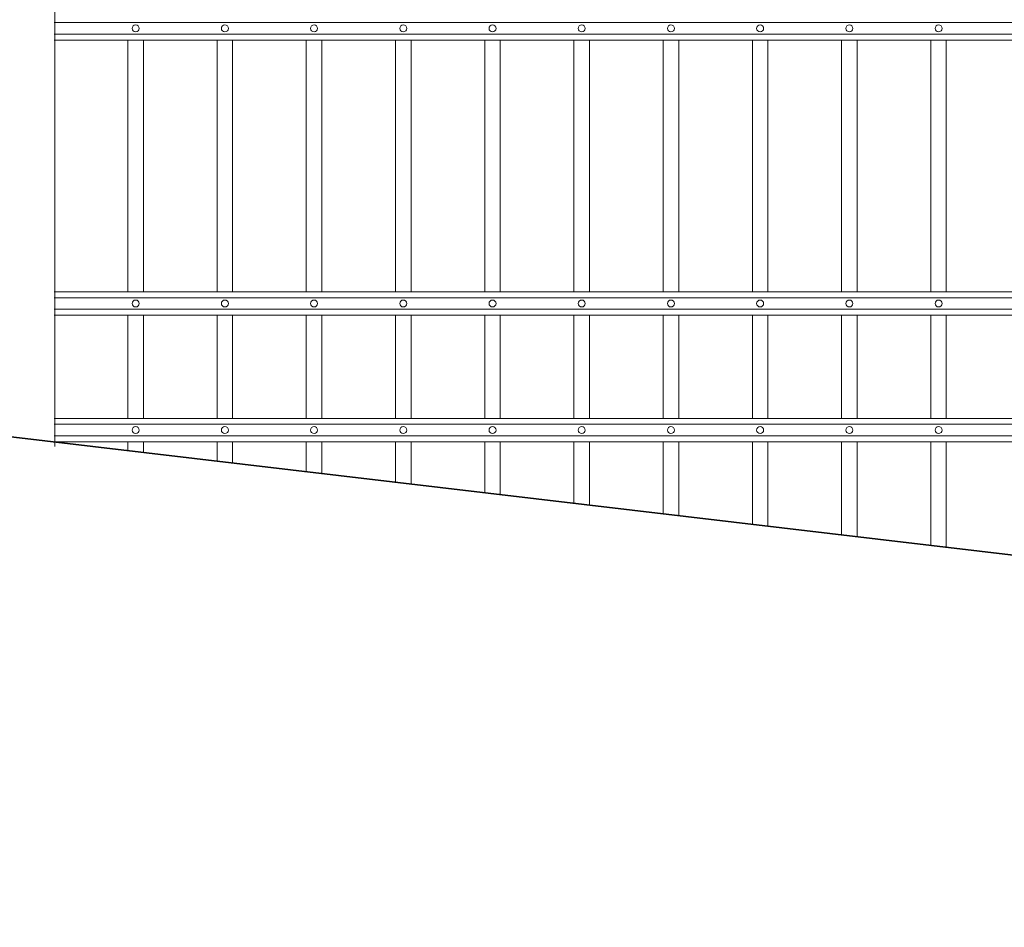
# Model space of a CAD drawing. Header units: millimetres. Extents: x 6567289036 to 6568990308, y 5976640423 to 5977332400.
# Tile 178 of 256: x 6568246240 to 6568247495, y 5976808831 to 5976809988. Entities that reach past the tile are written whole.
import ezdxf

# ---------------------------------------------------------------- set-up
doc = ezdxf.new("R2010")
doc.units = ezdxf.units.MM
doc.layers.add('01_widok', color=7, linetype='Continuous', lineweight=13)

# ---------------------------------------------------------------- blocks, each defined once
blk = doc.blocks.new('A$C6D0402AF')
at = {"layer": '01_widok'}
for p, q in [((2.57, 0.8115), (0.06, 0.8115)), ((2.57, 0.7965), (0.06, 0.7965)), ((2.57, 0.789), (0.06, 0.789)), ((0.155, 0.789), (0.155, 0.4642)), ((0.175, 0.789), (0.175, 0.4642)), ((0.27, 0.789), (0.27, 0.4642)), ((0.29, 0.789), (0.29, 0.4642)), ((0.385, 0.789), (0.385, 0.4642)), ((0.405, 0.789), (0.405, 0.4642)), ((0.5, 0.789), (0.5, 0.4642)), ((0.52, 0.789), (0.52, 0.4642)), ((0.615, 0.789), (0.615, 0.4642)), ((0.635, 0.789), (0.635, 0.4642)), ((0.73, 0.789), (0.73, 0.4642)), ((0.75, 0.789), (0.75, 0.4642)), ((0.845, 0.789), (0.845, 0.4642)), ((0.865, 0.789), (0.865, 0.4642)), ((0.96, 0.789), (0.96, 0.4642)), ((0.98, 0.789), (0.98, 0.4642)), ((1.075, 0.789), (1.075, 0.4642)), ((1.095, 0.789), (1.095, 0.4642)), ((1.19, 0.789), (1.19, 0.4642)), ((1.21, 0.789), (1.21, 0.4642)), ((2.57, 0.4642), (0.06, 0.4642)), ((2.57, 0.4567), (0.06, 0.4567)), ((2.57, 0.4417), (0.06, 0.4417)), ((2.57, 0.4342), (0.06, 0.4342)), ((0.155, 0.4342), (0.155, 0.301)), ((0.175, 0.4342), (0.175, 0.301)), ((0.27, 0.4342), (0.27, 0.301)), ((0.29, 0.4342), (0.29, 0.301)), ((0.385, 0.4342), (0.385, 0.301)), ((0.405, 0.4342), (0.405, 0.301)), ((0.5, 0.4342), (0.5, 0.301)), ((0.52, 0.4342), (0.52, 0.301)), ((0.615, 0.4342), (0.615, 0.301)), ((0.635, 0.4342), (0.635, 0.301)), ((0.73, 0.4342), (0.73, 0.301)), ((0.75, 0.4342), (0.75, 0.301)), ((0.845, 0.4342), (0.845, 0.301)), ((0.865, 0.4342), (0.865, 0.301)), ((0.96, 0.4342), (0.96, 0.301)), ((0.98, 0.4342), (0.98, 0.301)), ((1.075, 0.4342), (1.075, 0.301)), ((1.095, 0.4342), (1.095, 0.301)), ((1.19, 0.4342), (1.19, 0.301)), ((1.21, 0.4342), (1.21, 0.301)), ((0.06, 0.301), (2.57, 0.301)), ((2.57, 0.301), (0.06, 0.301)), ((2.57, 0.2935), (0.06, 0.2935)), ((2.57, 0.2785), (0.06, 0.2785)), ((2.57, 0.271), (0.06, 0.271)), ((0.06, 0.271), (2.57, 0.271))]:
    blk.add_line(p, q, dxfattribs=at)
for points in [[(0.175, 0.789), (0.175, 0.4642)], [(0.175, 0.789), (0.175, 0.4642)], [(0.175, 0.4342), (0.175, 0.301)], [(0.175, 0.4342), (0.175, 0.301)]]:
    blk.add_lwpolyline(points, dxfattribs=at)
for centre in [(0.165, 0.804), (0.28, 0.804), (0.395, 0.804), (0.51, 0.804), (0.625, 0.804), (0.74, 0.804), (0.855, 0.804), (0.97, 0.804), (1.085, 0.804), (1.2, 0.804), (0.165, 0.4492), (0.28, 0.4492), (0.395, 0.4492), (0.51, 0.4492), (0.625, 0.4492), (0.74, 0.4492), (0.855, 0.4492), (0.97, 0.4492), (1.085, 0.4492), (1.2, 0.4492), (0.165, 0.286), (0.28, 0.286), (0.395, 0.286), (0.51, 0.286), (0.625, 0.286), (0.74, 0.286), (0.855, 0.286), (0.97, 0.286), (1.085, 0.286), (1.2, 0.286)]:
    blk.add_circle(centre, 0.0045, dxfattribs=at)
blk = doc.blocks.new('A$C6613173D')
at = {"layer": '01_widok'}
for p, q in [((0.3506, 0.2704), (0.3386, 0.2704)), ((0.3506, 0.2704), (0.3626, 0.2704)), ((0.3506, 0.2624), (0.3386, 0.2624)), ((0.3506, 0.2624), (0.3626, 0.2624)), ((0.3506, 0.2404), (0.3226, 0.2404)), ((0.3506, 0.2444), (0.3243, 0.2444)), ((0.3244, 0.2404), (0.3243, 0.2444)), ((0.3506, 0.2444), (0.3769, 0.2444)), ((0.3506, 0.2404), (0.3786, 0.2404)), ((0.3769, 0.2404), (0.3769, 0.2444)), ((0.3206, 0.2384), (0.3206, 0.2334)), ((0.3506, 0.2314), (0.3226, 0.2314)), ((0.3506, 0.2314), (0.3786, 0.2314)), ((0.3806, 0.2384), (0.3806, 0.2334)), ((0.3506, 0.2164), (0.3356, 0.2164)), ((0.3356, 0.2164), (0.3386, 0.2134)), ((0.3506, 0.2134), (0.3386, 0.2134)), ((0.3386, 0.1684), (0.3386, 0.2134)), ((0.3506, 0.2164), (0.3656, 0.2164)), ((0.3506, 0.2134), (0.3626, 0.2134)), ((0.3656, 0.2164), (0.3626, 0.2134)), ((0.3626, 0.1684), (0.3626, 0.2134)), ((0.3506, 0.1684), (0.3386, 0.1684)), ((0.3506, 0.1684), (0.3626, 0.1684)), ((0.3506, 0.1434), (0.3386, 0.1434)), ((0.3386, 0.1434), (0.3386, 0.0994)), ((0.3506, 0.1434), (0.3626, 0.1434)), ((0.3626, 0.1434), (0.3626, 0.0994)), ((0.3206, 0.0994), (0.3806, 0.0994)), ((0.3206, 0.0994), (0.3206, -1.2522)), ((0.3806, 0.0994), (0.3806, -1.2522))]:
    blk.add_line(p, q, dxfattribs=at)
blk.add_lwpolyline([(0.3386, 0.0994), (0.3626, 0.0994)], dxfattribs=at)
for centre, radius, start, end in [((0.3511, 0.2938), 0.0266, 90.9691, 242.0394), ((0.3502, 0.2938), 0.0266, 297.9606, 89.0309), ((0.3398, 0.2664), 0.00417, 106.2602, 253.7398), ((0.3614, 0.2664), 0.00417, 286.2602, 73.7398), ((0.3226, 0.2384), 0.002, 90, 180), ((0.3786, 0.2384), 0.002, 0, 90), ((0.3226, 0.2334), 0.002, 180, 270), ((0.3786, 0.2334), 0.002, 270, 0), ((0.3391, 0.1559), 0.0125, 92.3383, 267.6617), ((0.3621, 0.1559), 0.0125, 272.3383, 87.6617)]:
    blk.add_arc(centre, radius, start, end, dxfattribs=at)
for points, knots in [([(0.3243, 0.2444), (0.3243, 0.2446), (0.3248, 0.2461), (0.3275, 0.2488), (0.3321, 0.2502), (0.3367, 0.2555), (0.3386, 0.2596), (0.3386, 0.2624)], [2.774362, 2.774362, 2.774362, 2.774362, 3.490427, 7.508595, 13.38101, 17.769363, 27.74801, 27.74801, 27.74801, 27.74801]), ([(0.3769, 0.2444), (0.3769, 0.2446), (0.3765, 0.2461), (0.3737, 0.2488), (0.3691, 0.2502), (0.3646, 0.2555), (0.3626, 0.2596), (0.3626, 0.2624)], [2.774362, 2.774362, 2.774362, 2.774362, 3.490427, 7.508595, 13.38101, 17.769363, 27.74801, 27.74801, 27.74801, 27.74801]), ([(0.3357, 0.2164), (0.3352, 0.2166), (0.3341, 0.2169), (0.3328, 0.2189), (0.3332, 0.223), (0.3287, 0.227), (0.3257, 0.2299), (0.3242, 0.2314)], [0, 0, 0, 0, 1.627023, 3.22043, 6.907446, 13.144432, 19.532717, 19.532717, 19.532717, 19.532717]), ([(0.3655, 0.2164), (0.366, 0.2166), (0.3671, 0.2169), (0.3684, 0.2189), (0.3681, 0.223), (0.3725, 0.227), (0.3755, 0.2299), (0.377, 0.2314)], [0, 0, 0, 0, 1.627023, 3.22043, 6.907446, 13.144432, 19.532717, 19.532717, 19.532717, 19.532717])]:
    blk.add_open_spline(points, degree=3, knots=knots, dxfattribs=at)

msp = doc.modelspace()

# ---------------------------------------------------------------- linework, layer by layer
at = {"lineweight": 35}
msp.add_line((6568230768.25329, 5976811280.674253), (6568251528.25329, 5976808830.674253), dxfattribs=at)
at = {"layer": '01_widok'}
for p, q in [((6568246378.143783, 5976809449.819873), (6568246378.143782, 5976809438.466559)), ((6568246397.915647, 5976809449.819873), (6568246397.915647, 5976809436.133175)), ((6568246491.831996, 5976809449.819873), (6568246491.831996, 5976809425.049598)), ((6568246511.60386, 5976809449.819873), (6568246511.60386, 5976809422.716212)), ((6568246605.520209, 5976809449.819873), (6568246605.520209, 5976809411.632636)), ((6568246625.292073, 5976809449.819873), (6568246625.292073, 5976809409.299252)), ((6568246719.208423, 5976809449.819873), (6568246719.208424, 5976809398.215674)), ((6568246738.980287, 5976809449.819873), (6568246738.980287, 5976809395.88229)), ((6568246832.896636, 5976809449.819873), (6568246832.896636, 5976809384.798713)), ((6568246852.6685, 5976809449.819873), (6568246852.6685, 5976809382.465328)), ((6568246946.584849, 5976809449.819873), (6568246946.584848, 5976809371.381751)), ((6568246966.356713, 5976809449.819873), (6568246966.356713, 5976809369.048367)), ((6568247060.273063, 5976809449.819873), (6568247060.273063, 5976809357.96479)), ((6568247080.044927, 5976809449.819873), (6568247080.044927, 5976809355.631406)), ((6568247173.961275, 5976809449.819873), (6568247173.961275, 5976809344.547828)), ((6568247193.733139, 5976809449.819873), (6568247193.733139, 5976809342.214443)), ((6568247287.649488, 5976809449.819873), (6568247287.649488, 5976809331.130867)), ((6568247307.421352, 5976809449.819873), (6568247307.421352, 5976809328.797482)), ((6568247401.337702, 5976809449.819873), (6568247401.337702, 5976809317.713905)), ((6568247421.109566, 5976809449.819873), (6568247421.109566, 5976809315.380521))]:
    msp.add_line(p, q, dxfattribs=at)

# ---------------------------------------------------------------- block references
at = {"xscale": 1000, "yscale": 1000, "zscale": 1000}
msp.add_blockref('A$C6613173D', (6568245904.30626, 5976810695.968016), dxfattribs=at)
at = {"xscale": 988.5931585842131, "yscale": 988.5931585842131, "zscale": 988.5931585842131, "rotation": 3.128671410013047e-08}
msp.add_blockref('A$C6D0402AF', (6568246224.911844, 5976809181.952074), dxfattribs=at)

doc.saveas('drawing.dxf')
